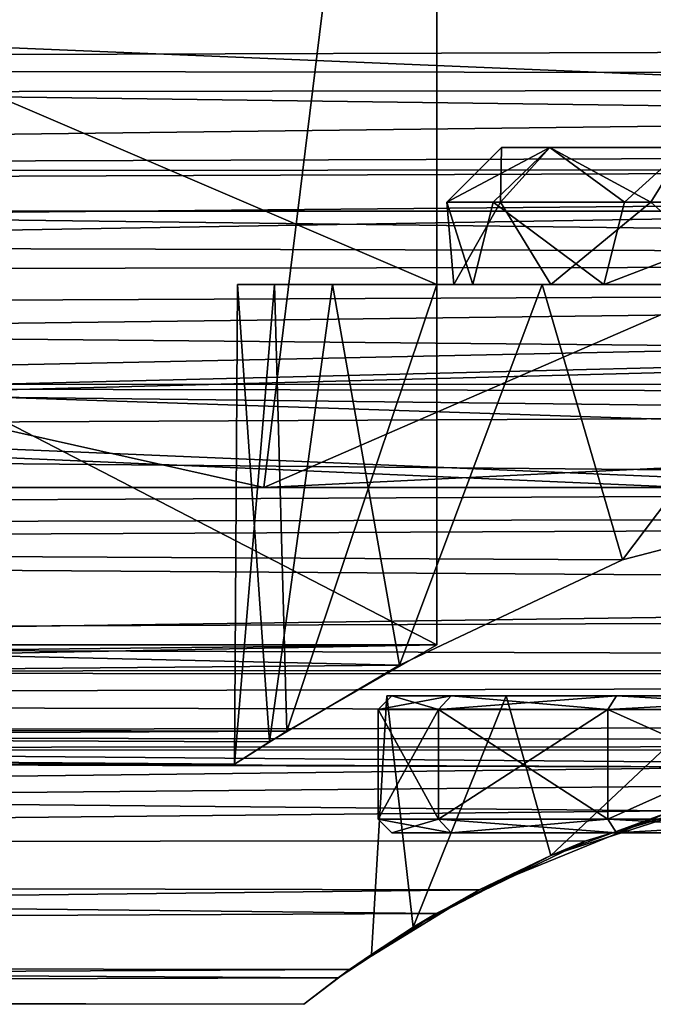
# Model space of a CAD drawing. Header units: millimetres. Extents: x -125 to 171, y -35 to 1363.
# Tile 59 of 256: x -14 to -5, y -20 to -6. Entities that reach past the tile are written whole.
import ezdxf

# ---------------------------------------------------------------- set-up
doc = ezdxf.new("R2010")
doc.units = ezdxf.units.MM
doc.header["$LTSCALE"] = 65.185185
for name, color, linetype in [('109', 7, 'CONTINUOUS'), ('112', 7, 'CONTINUOUS'), ('4', 7, 'CONTINUOUS'), ('52', 7, 'CONTINUOUS'), ('55', 7, 'CONTINUOUS'), ('583', 7, 'CONTINUOUS'), ('584', 7, 'CONTINUOUS'), ('585', 7, 'CONTINUOUS'), ('586', 7, 'CONTINUOUS'), ('588', 7, 'CONTINUOUS'), ('590', 7, 'CONTINUOUS'), ('591', 7, 'CONTINUOUS'), ('594', 7, 'CONTINUOUS'), ('595', 7, 'CONTINUOUS'), ('596', 7, 'CONTINUOUS'), ('597', 7, 'CONTINUOUS'), ('650', 7, 'CONTINUOUS'), ('651', 7, 'CONTINUOUS'), ('87', 7, 'CONTINUOUS'), ('88', 7, 'CONTINUOUS'), ('89', 7, 'CONTINUOUS')]:
    doc.layers.add(name, color=color, linetype=linetype)

msp = doc.modelspace()

# ---------------------------------------------------------------- linework, layer by layer
at = {"layer": '109', "color": 7, "linetype": 'CONTINUOUS', "true_color": 0xe0f2ff}
for points in [[(-7.036, -16, 5.611), (-8.774, -16, 2.003), (-7.838, -16, 3.775), (-7.036, -16, 5.611)], [(-8.774, -16, 2.003), (-8.774, -16, -2.003), (-8.7, -16, 0), (-8.774, -16, 2.003)], [(-7.838, -16, 3.775), (-8.774, -16, 2.003), (-8.7, -16, 0), (-7.838, -16, 3.775)], [(-8.774, -16, -2.003), (-7.036, -16, -5.611), (-7.838, -16, -3.775), (-8.774, -16, -2.003)], [(-8.7, -16, 0), (-8.774, -16, -2.003), (-7.838, -16, -3.775), (-8.7, -16, 0)], [(-5.424, -16, 6.802), (-7.036, -16, 5.611), (-7.838, -16, 3.775), (-5.424, -16, 6.802)], [(-7.838, -16, -3.775), (-7.036, -16, -5.611), (-5.424, -16, -6.802), (-7.838, -16, -3.775)], [(-3.905, -16, 8.109), (-7.036, -16, 5.611), (-5.424, -16, 6.802), (-3.905, -16, 8.109)], [(-7.036, -16, -5.611), (-3.905, -16, -8.109), (-5.424, -16, -6.802), (-7.036, -16, -5.611)], [(-1.936, -16, 8.482), (-3.905, -16, 8.109), (-5.424, -16, 6.802), (-1.936, -16, 8.482)], [(-5.424, -16, -6.802), (-3.905, -16, -8.109), (-1.936, -16, -8.482), (-5.424, -16, -6.802)]]:
    msp.add_3dface(points, dxfattribs=at)
at = {"layer": '112', "color": 7, "linetype": 'CONTINUOUS', "true_color": 0xe0f2ff}
for points in [[(-5.871, -18.116, 9.594), (-6.384, -18.329, 6.344), (-3.337, -17.352, 8.359), (-5.871, -18.116, 9.594)], [(-4.606, -17.677, -10.381), (-3.337, -17.352, -8.359), (-6.384, -18.329, -6.344), (-4.606, -17.677, -10.381)], [(-3.136, -17.31, 10.982), (-5.871, -18.116, 9.594), (-3.337, -17.352, 8.359), (-3.136, -17.31, 10.982)], [(-7.43, -18.83, -8.105), (-4.606, -17.677, -10.381), (-6.384, -18.329, -6.344), (-7.43, -18.83, -8.105)], [(-5.871, -18.116, 9.594), (-8.053, -19.174, 7.253), (-6.384, -18.329, 6.344), (-5.871, -18.116, 9.594)], [(-8.053, -19.174, 7.253), (-8.389, -19.375, 3.261), (-6.384, -18.329, 6.344), (-8.053, -19.174, 7.253)], [(-7.43, -18.83, -8.105), (-6.384, -18.329, -6.344), (-8.389, -19.375, -3.261), (-7.43, -18.83, -8.105)], [(-9.319, -19.994, -4.528), (-7.43, -18.83, -8.105), (-8.389, -19.375, -3.261), (-9.319, -19.994, -4.528)], [(-8.053, -19.174, 7.253), (-9.484, -20.114, 3.961), (-8.389, -19.375, 3.261), (-8.053, -19.174, 7.253)], [(-9.484, -20.114, 3.961), (-9, -19.771, 0), (-8.389, -19.375, 3.261), (-9.484, -20.114, 3.961)], [(-9.319, -19.994, -4.528), (-8.389, -19.375, -3.261), (-9, -19.771, 0), (-9.319, -19.994, -4.528)], [(-9.484, -20.114, 3.961), (-9.319, -19.994, -4.528), (-9, -19.771, 0), (-9.484, -20.114, 3.961)], [(-9.484, -20.114, 3.961), (-9.987, -20.5, 0.015), (-9.319, -19.994, -4.528), (-9.484, -20.114, 3.961)]]:
    msp.add_3dface(points, dxfattribs=at)
at = {"layer": '4', "color": 7, "linetype": 'CONTINUOUS', "true_color": 0xe0f2ff}
for points in [[(115, -7.011, 19.264), (115, 0, 20.5), (-99, -3.708, 20.162), (115, -7.011, 19.264)], [(-99, -7.294, 19.159), (115, -7.011, 19.264), (-99, -3.708, 20.162), (-99, -7.294, 19.159)], [(51.027, -4.768, -19.938), (51.91, -6.441, -19.462), (-51.132, -4.999, -19.881), (51.027, -4.768, -19.938)], [(-51.132, -4.999, -19.881), (51.91, -6.441, -19.462), (-52.112, -6.759, -19.354), (-51.132, -4.999, -19.881)], [(51.91, -6.441, -19.462), (53.148, -8.162, -18.805), (-52.112, -6.759, -19.354), (51.91, -6.441, -19.462)], [(-52.112, -6.759, -19.354), (53.148, -8.162, -18.805), (-53.496, -8.57, -18.623), (-52.112, -6.759, -19.354)], [(115, -13.177, 15.704), (115, -7.011, 19.264), (-99, -10.639, 17.523), (115, -13.177, 15.704)], [(-99, -10.639, 17.523), (115, -7.011, 19.264), (-99, -7.294, 19.159), (-99, -10.639, 17.523)], [(53.148, -8.162, -18.805), (54.821, -9.92, -17.94), (-53.496, -8.57, -18.623), (53.148, -8.162, -18.805)], [(-53.496, -8.57, -18.623), (54.821, -9.92, -17.94), (-55.375, -10.41, -17.66), (-53.496, -8.57, -18.623)], [(54.821, -9.92, -17.94), (56.727, -11.468, -16.992), (-55.375, -10.41, -17.66), (54.821, -9.92, -17.94)], [(-55.375, -10.41, -17.66), (56.727, -11.468, -16.992), (-56.698, -11.447, -17.006), (-55.375, -10.41, -17.66)], [(-99, -13.633, 15.31), (115, -13.177, 15.704), (-99, -10.639, 17.523), (-99, -13.633, 15.31)], [(-56.698, -11.447, -17.006), (56.999, -11.661, -16.861), (-57.829, -12.213, -16.465), (-56.698, -11.447, -17.006)], [(56.727, -11.468, -16.992), (56.999, -11.661, -16.861), (-56.698, -11.447, -17.006), (56.727, -11.468, -16.992)], [(56.999, -11.661, -16.861), (59.715, -13.297, -15.603), (-57.829, -12.213, -16.465), (56.999, -11.661, -16.861)], [(-57.829, -12.213, -16.465), (59.715, -13.297, -15.603), (-60.852, -13.854, -15.11), (-57.829, -12.213, -16.465)], [(-99, -16.177, 12.592), (115, -13.177, 15.704), (-99, -13.633, 15.31), (-99, -16.177, 12.592)], [(115, -13.177, 15.704), (-99, -16.177, 12.592), (-0.08, -17, 11.456), (115, -13.177, 15.704)], [(59.715, -13.297, -15.603), (62.864, -14.691, -14.298), (-60.852, -13.854, -15.11), (59.715, -13.297, -15.603)], [(-60.852, -13.854, -15.11), (62.864, -14.691, -14.298), (-64.249, -15.17, -13.788), (-60.852, -13.854, -15.11)], [(62.864, -14.691, -14.298), (65.789, -15.621, -13.275), (-64.249, -15.17, -13.788), (62.864, -14.691, -14.298)], [(-64.249, -15.17, -13.788), (65.789, -15.621, -13.275), (-65.876, -15.644, -13.248), (-64.249, -15.17, -13.788)], [(-65.876, -15.644, -13.248), (66.157, -15.717, -13.161), (-67.652, -16.061, -12.739), (-65.876, -15.644, -13.248)], [(65.789, -15.621, -13.275), (66.157, -15.717, -13.161), (-65.876, -15.644, -13.248), (65.789, -15.621, -13.275)], [(66.157, -15.717, -13.161), (69.304, -16.361, -12.351), (-67.652, -16.061, -12.739), (66.157, -15.717, -13.161)], [(-67.652, -16.061, -12.739), (69.304, -16.361, -12.351), (-70.831, -16.568, -12.073), (-67.652, -16.061, -12.739)], [(-99, -16.177, 12.592), (-99, -18.188, 9.458), (-0.08, -17, 11.456), (-99, -16.177, 12.592)], [(69.304, -16.361, -12.351), (72.228, -16.699, -11.89), (-70.831, -16.568, -12.073), (69.304, -16.361, -12.351)], [(-70.831, -16.568, -12.073), (72.228, -16.699, -11.89), (-73.798, -16.784, -11.771), (-70.831, -16.568, -12.073)], [(-99, -18.635, -8.543), (-99, -16.783, -11.772), (-4.606, -17.677, -10.381), (-99, -18.635, -8.543)], [(-99, -16.783, -11.772), (-73.798, -16.784, -11.771), (-1.181, -17.044, -11.391), (-99, -16.783, -11.772)], [(-4.606, -17.677, -10.381), (-99, -16.783, -11.772), (-1.181, -17.044, -11.391), (-4.606, -17.677, -10.381)], [(72.228, -16.699, -11.89), (74.998, -16.803, -11.743), (-73.798, -16.784, -11.771), (72.228, -16.699, -11.89)], [(74.998, -16.803, -11.743), (-1.181, -17.044, -11.391), (-73.798, -16.784, -11.771), (74.998, -16.803, -11.743)], [(-0.08, -17, 11.456), (-99, -18.188, 9.458), (-3.136, -17.31, 10.982), (-0.08, -17, 11.456)], [(-3.136, -17.31, 10.982), (-99, -18.188, 9.458), (-5.871, -18.116, 9.594), (-3.136, -17.31, 10.982)], [(-7.43, -18.83, -8.105), (-99, -18.635, -8.543), (-4.606, -17.677, -10.381), (-7.43, -18.83, -8.105)], [(-5.871, -18.116, 9.594), (-99, -18.188, 9.458), (-8.053, -19.174, 7.253), (-5.871, -18.116, 9.594)], [(-99, -18.188, 9.458), (-99, -19.598, 6.012), (-8.053, -19.174, 7.253), (-99, -18.188, 9.458)], [(-99, -19.873, -5.031), (-99, -18.635, -8.543), (-7.43, -18.83, -8.105), (-99, -19.873, -5.031)], [(-9.319, -19.994, -4.528), (-99, -19.873, -5.031), (-7.43, -18.83, -8.105), (-9.319, -19.994, -4.528)], [(-8.053, -19.174, 7.253), (-99, -19.598, 6.012), (-9.484, -20.114, 3.961), (-8.053, -19.174, 7.253)], [(-99, -19.598, 6.012), (-99, -20.363, 2.368), (-9.484, -20.114, 3.961), (-99, -19.598, 6.012)], [(-99, -20.455, -1.354), (-99, -19.873, -5.031), (-9.319, -19.994, -4.528), (-99, -20.455, -1.354)], [(-9.987, -20.5, 0.015), (-99, -20.455, -1.354), (-9.319, -19.994, -4.528), (-9.987, -20.5, 0.015)], [(-9.484, -20.114, 3.961), (-99, -20.363, 2.368), (-9.987, -20.5, 0.015), (-9.484, -20.114, 3.961)], [(-99, -20.363, 2.368), (-99, -20.455, -1.354), (-9.987, -20.5, 0.015), (-99, -20.363, 2.368)]]:
    msp.add_3dface(points, dxfattribs=at)
at = {"layer": '52', "color": 7, "linetype": 'CONTINUOUS', "true_color": 0xe0f2ff}
for points in [[(-7.385, 12.961, -11), (-10.57, -12.961, -11), (-68.5, 0, -11), (-7.385, 12.961, -11)], [(49, 12.961, -11), (49, -12.961, -11), (-10.57, -12.961, -11), (49, 12.961, -11)], [(-7.385, 12.961, -11), (49, 12.961, -11), (-10.57, -12.961, -11), (-7.385, 12.961, -11)], [(-10.57, -12.961, -11), (-68.801, -12.961, -11), (-68.5, 0, -11), (-10.57, -12.961, -11)]]:
    msp.add_3dface(points, dxfattribs=at)
at = {"layer": '55', "color": 7, "linetype": 'CONTINUOUS', "true_color": 0xe0f2ff}
for points in [[(-8.047, -15.256, -7.5), (-8.047, -10, -7.5), (-67, 15.256, -7.5), (-8.047, -15.256, -7.5)], [(-67, 15.256, -7.5), (-8.047, -10, -7.5), (-8.047, 10, -7.5), (-67, 15.256, -7.5)], [(-67, -15.256, -7.5), (-8.047, -15.256, -7.5), (-67, 15.256, -7.5), (-67, -15.256, -7.5)], [(-2.482, -10, -7.5), (-2.482, -8.8, -7.5), (-8.047, 10, -7.5), (-2.482, -10, -7.5)], [(-8.047, 10, -7.5), (-2.482, -8.8, -7.5), (0, -8.4, -7.5), (-8.047, 10, -7.5)], [(-8.047, -10, -7.5), (-2.482, -10, -7.5), (-8.047, 10, -7.5), (-8.047, -10, -7.5)], [(0, 10, -7.5), (-8.047, 10, -7.5), (0, -8.4, -7.5), (0, 10, -7.5)]]:
    msp.add_3dface(points, dxfattribs=at)
at = {"layer": '583', "linetype": 'CONTINUOUS'}
for points in [[(-8.7, -18), (-7.838, -18, -3.775), (-7.838, -18, 3.775), (-8.7, -18)], [(-7.838, -18, -3.775), (-5.424, -18, -6.802), (-7.838, -18, 3.775), (-7.838, -18, -3.775)], [(-7.838, -18, 3.775), (-5.424, -18, -6.802), (-5.424, -18, 6.802), (-7.838, -18, 3.775)], [(-5.424, -18, -6.802), (-1.936, -18, -8.482), (-4.2, -18, -2.425), (-5.424, -18, -6.802)], [(-5.424, -18, 6.802), (-5.424, -18, -6.802), (-4.85, -18), (-5.424, -18, 6.802)], [(-4.85, -18), (-5.424, -18, -6.802), (-4.2, -18, -2.425), (-4.85, -18)], [(-1.936, -18, 8.482), (-5.424, -18, 6.802), (-2.425, -18, 4.2), (-1.936, -18, 8.482)], [(-5.424, -18, 6.802), (-4.85, -18), (-4.2, -18, 2.425), (-5.424, -18, 6.802)], [(-2.425, -18, 4.2), (-5.424, -18, 6.802), (-4.2, -18, 2.425), (-2.425, -18, 4.2)]]:
    msp.add_3dface(points, dxfattribs=at)
at = {"layer": '584', "linetype": 'CONTINUOUS'}
for points in [[(-8.9, -16.2), (-8.9, -17.8), (-8.019, -17.8, 3.861), (-8.9, -16.2)], [(-8.019, -16.2, 3.861), (-8.9, -16.2), (-8.019, -17.8, 3.861), (-8.019, -16.2, 3.861)], [(-5.549, -16.2, 6.958), (-8.019, -16.2, 3.861), (-5.549, -17.8, 6.958), (-5.549, -16.2, 6.958)], [(-5.549, -17.8, 6.958), (-8.019, -16.2, 3.861), (-8.019, -17.8, 3.861), (-5.549, -17.8, 6.958)], [(-1.98, -16.2, 8.677), (-5.549, -16.2, 6.958), (-1.98, -17.8, 8.677), (-1.98, -16.2, 8.677)], [(-1.98, -17.8, 8.677), (-5.549, -16.2, 6.958), (-5.549, -17.8, 6.958), (-1.98, -17.8, 8.677)]]:
    msp.add_3dface(points, dxfattribs=at)
at = {"layer": '585', "linetype": 'CONTINUOUS'}
for points in [[(-7.522, -10, -2.414), (-7.799, -10, 1.257), (-7.9, -8.8), (-7.522, -10, -2.414)], [(-7.522, -10, -2.414), (-7.9, -8.8), (-7.223, -8.8, -3.2), (-7.522, -10, -2.414)], [(-7.9, -8.8), (-7.799, -10, 1.257), (-7.118, -8.8, 3.428), (-7.9, -8.8)], [(-7.799, -10, 1.257), (-6.383, -10, 4.655), (-7.118, -8.8, 3.428), (-7.799, -10, 1.257)], [(-5.611, -10, -5.561), (-7.522, -10, -2.414), (-7.223, -8.8, -3.2), (-5.611, -10, -5.561)], [(-5.307, -8.8, -5.852), (-5.611, -10, -5.561), (-7.223, -8.8, -3.2), (-5.307, -8.8, -5.852)], [(-7.118, -8.8, 3.428), (-6.383, -10, 4.655), (-4.926, -8.8, 6.176), (-7.118, -8.8, 3.428)], [(-6.383, -10, 4.655), (-3.58, -10, 7.042), (-4.926, -8.8, 6.176), (-6.383, -10, 4.655)], [(-2.482, -8.8, -7.5), (-2.482, -10, -7.5), (-5.611, -10, -5.561), (-2.482, -8.8, -7.5)], [(-2.482, -8.8, -7.5), (-5.611, -10, -5.561), (-5.307, -8.8, -5.852), (-2.482, -8.8, -7.5)], [(-4.926, -8.8, 6.176), (-3.58, -10, 7.042), (-1.758, -8.8, 7.702), (-4.926, -8.8, 6.176)]]:
    msp.add_3dface(points, dxfattribs=at)
at = {"layer": '586', "linetype": 'CONTINUOUS'}
for points in [[(-6.397, -8, 3.081), (7.1, -8), (-7.1, -8), (-6.397, -8, 3.081)], [(-7.1, -8), (7.1, -8), (6.397, -8, -3.081), (-7.1, -8)], [(-6.397, -8, -3.081), (-7.1, -8), (6.397, -8, -3.081), (-6.397, -8, -3.081)], [(6.397, -8, 3.081), (7.1, -8), (-6.397, -8, 3.081), (6.397, -8, 3.081)], [(-4.427, -8, 5.551), (6.397, -8, 3.081), (-6.397, -8, 3.081), (-4.427, -8, 5.551)], [(-4.427, -8, -5.551), (-6.397, -8, -3.081), (4.427, -8, -5.551), (-4.427, -8, -5.551)], [(4.427, -8, -5.551), (-6.397, -8, -3.081), (6.397, -8, -3.081), (4.427, -8, -5.551)]]:
    msp.add_3dface(points, dxfattribs=at)
at = {"layer": '588', "linetype": 'CONTINUOUS'}
for points in [[(-8.9, -17.8), (-8.9, -16.2), (-8.019, -16.2, -3.861), (-8.9, -17.8)], [(-8.9, -17.8), (-8.019, -16.2, -3.861), (-8.019, -17.8, -3.861), (-8.9, -17.8)], [(-8.019, -16.2, -3.861), (-5.549, -16.2, -6.958), (-8.019, -17.8, -3.861), (-8.019, -16.2, -3.861)], [(-8.019, -17.8, -3.861), (-5.549, -16.2, -6.958), (-5.549, -17.8, -6.958), (-8.019, -17.8, -3.861)], [(-5.549, -16.2, -6.958), (-1.98, -16.2, -8.677), (-5.549, -17.8, -6.958), (-5.549, -16.2, -6.958)], [(-5.549, -17.8, -6.958), (-1.98, -16.2, -8.677), (-1.98, -17.8, -8.677), (-5.549, -17.8, -6.958)]]:
    msp.add_3dface(points, dxfattribs=at)
at = {"layer": '590', "linetype": 'CONTINUOUS'}
for points in [[(-7.9, -8.8), (-7.118, -8.8, 3.428), (-7.1, -8), (-7.9, -8.8)], [(-7.118, -8.8, 3.428), (-4.926, -8.8, 6.176), (-6.397, -8, 3.081), (-7.118, -8.8, 3.428)], [(-7.118, -8.8, 3.428), (-6.397, -8, 3.081), (-7.1, -8), (-7.118, -8.8, 3.428)], [(-4.926, -8.8, 6.176), (-4.427, -8, 5.551), (-6.397, -8, 3.081), (-4.926, -8.8, 6.176)], [(-4.926, -8.8, 6.176), (-1.758, -8.8, 7.702), (-4.427, -8, 5.551), (-4.926, -8.8, 6.176)]]:
    msp.add_3dface(points, dxfattribs=at)
at = {"layer": '591', "linetype": 'CONTINUOUS'}
for points in [[(-7.223, -8.8, -3.2), (-7.9, -8.8), (-6.397, -8, -3.081), (-7.223, -8.8, -3.2)], [(-7.9, -8.8), (-7.1, -8), (-6.397, -8, -3.081), (-7.9, -8.8)], [(-5.307, -8.8, -5.852), (-7.223, -8.8, -3.2), (-6.397, -8, -3.081), (-5.307, -8.8, -5.852)], [(-5.307, -8.8, -5.852), (-6.397, -8, -3.081), (-4.427, -8, -5.551), (-5.307, -8.8, -5.852)], [(-2.482, -8.8, -7.5), (-5.307, -8.8, -5.852), (-4.427, -8, -5.551), (-2.482, -8.8, -7.5)]]:
    msp.add_3dface(points, dxfattribs=at)
at = {"layer": '594', "linetype": 'CONTINUOUS'}
for points in [[(-8.7, -18), (-7.838, -18, 3.775), (-8.9, -17.8), (-8.7, -18)], [(-8.9, -17.8), (-7.838, -18, 3.775), (-8.019, -17.8, 3.861), (-8.9, -17.8)], [(-7.838, -18, 3.775), (-5.424, -18, 6.802), (-8.019, -17.8, 3.861), (-7.838, -18, 3.775)], [(-5.424, -18, 6.802), (-5.549, -17.8, 6.958), (-8.019, -17.8, 3.861), (-5.424, -18, 6.802)], [(-5.424, -18, 6.802), (-1.936, -18, 8.482), (-5.549, -17.8, 6.958), (-5.424, -18, 6.802)], [(-1.936, -18, 8.482), (-1.98, -17.8, 8.677), (-5.549, -17.8, 6.958), (-1.936, -18, 8.482)]]:
    msp.add_3dface(points, dxfattribs=at)
at = {"layer": '595', "linetype": 'CONTINUOUS'}
for points in [[(-8.7, -18), (-8.9, -17.8), (-8.019, -17.8, -3.861), (-8.7, -18)], [(-7.838, -18, -3.775), (-8.7, -18), (-8.019, -17.8, -3.861), (-7.838, -18, -3.775)], [(-7.838, -18, -3.775), (-8.019, -17.8, -3.861), (-5.549, -17.8, -6.958), (-7.838, -18, -3.775)], [(-5.424, -18, -6.802), (-7.838, -18, -3.775), (-5.549, -17.8, -6.958), (-5.424, -18, -6.802)], [(-5.424, -18, -6.802), (-5.549, -17.8, -6.958), (-1.98, -17.8, -8.677), (-5.424, -18, -6.802)], [(-1.936, -18, -8.482), (-5.424, -18, -6.802), (-1.98, -17.8, -8.677), (-1.936, -18, -8.482)]]:
    msp.add_3dface(points, dxfattribs=at)
at = {"layer": '596', "linetype": 'CONTINUOUS'}
for points in [[(-8.7, -16, 0), (-8.9, -16.2), (-8.019, -16.2, 3.861), (-8.7, -16, 0)], [(-7.838, -16, 3.775), (-8.7, -16, 0), (-8.019, -16.2, 3.861), (-7.838, -16, 3.775)], [(-7.838, -16, 3.775), (-8.019, -16.2, 3.861), (-5.549, -16.2, 6.958), (-7.838, -16, 3.775)], [(-5.424, -16, 6.802), (-7.838, -16, 3.775), (-5.549, -16.2, 6.958), (-5.424, -16, 6.802)], [(-5.424, -16, 6.802), (-5.549, -16.2, 6.958), (-1.98, -16.2, 8.677), (-5.424, -16, 6.802)], [(-1.936, -16, 8.482), (-5.424, -16, 6.802), (-1.98, -16.2, 8.677), (-1.936, -16, 8.482)]]:
    msp.add_3dface(points, dxfattribs=at)
at = {"layer": '597', "linetype": 'CONTINUOUS'}
for points in [[(-8.7, -16, 0), (-7.838, -16, -3.775), (-8.9, -16.2), (-8.7, -16, 0)], [(-8.9, -16.2), (-7.838, -16, -3.775), (-8.019, -16.2, -3.861), (-8.9, -16.2)], [(-7.838, -16, -3.775), (-5.424, -16, -6.802), (-8.019, -16.2, -3.861), (-7.838, -16, -3.775)], [(-5.424, -16, -6.802), (-5.549, -16.2, -6.958), (-8.019, -16.2, -3.861), (-5.424, -16, -6.802)], [(-5.424, -16, -6.802), (-1.936, -16, -8.482), (-5.549, -16.2, -6.958), (-5.424, -16, -6.802)], [(-1.936, -16, -8.482), (-1.98, -16.2, -8.677), (-5.549, -16.2, -6.958), (-1.936, -16, -8.482)]]:
    msp.add_3dface(points, dxfattribs=at)
at = {"layer": '650', "color": 7, "linetype": 'CONTINUOUS', "true_color": 0x45454a}
for points in [[(-96.5, -8.929, 14.466), (-96.5, -3.116, 16.712), (43, -8.929, 14.466), (-96.5, -8.929, 14.466)], [(-96.5, -3.116, 16.712), (43, -3.116, 16.712), (43, -8.929, 14.466), (-96.5, -3.116, 16.712)], [(-96.5, -13.543, 10.276), (-96.5, -8.929, 14.466), (-1.731, -13.077, 10.863), (-96.5, -13.543, 10.276)], [(-96.5, -8.929, 14.466), (43, -8.929, 14.466), (43, -13.543, 10.276), (-96.5, -8.929, 14.466)], [(-96.5, -8.929, 14.466), (43, -13.543, 10.276), (1.731, -13.077, 10.863), (-96.5, -8.929, 14.466)], [(-96.5, -8.929, 14.466), (1.731, -13.077, 10.863), (-1.731, -13.077, 10.863), (-96.5, -8.929, 14.466)], [(-96.5, -13.543, 10.276), (-1.731, -13.077, 10.863), (-5.338, -14.018, 9.618), (-96.5, -13.543, 10.276)], [(-96.5, -16.336, 4.705), (-96.5, -13.543, 10.276), (-8.592, -15.551, 6.868), (-96.5, -16.336, 4.705)], [(-96.5, -13.543, 10.276), (-5.338, -14.018, 9.618), (-8.592, -15.551, 6.868), (-96.5, -13.543, 10.276)], [(-8.047, -15.256, -7.5), (-67, -15.256, -7.5), (-67, -15.896, -6.027), (-8.047, -15.256, -7.5)], [(-10.231, -16.513, -4.04), (-8.047, -15.256, -7.5), (-67, -16.394, -4.5), (-10.231, -16.513, -4.04)], [(-67, -16.394, -4.5), (-8.047, -15.256, -7.5), (-67, -15.896, -6.027), (-67, -16.394, -4.5)], [(-96.5, -16.336, 4.705), (-8.592, -15.551, 6.868), (-10.485, -16.671, 3.327), (-96.5, -16.336, 4.705)], [(-96.5, -16.934, -1.498), (-96.5, -16.336, 4.705), (-10.994, -16.996, -0.361), (-96.5, -16.934, -1.498)], [(-96.5, -16.336, 4.705), (-10.485, -16.671, 3.327), (-10.994, -16.996, -0.361), (-96.5, -16.336, 4.705)], [(-96.5, -16.934, -1.498), (-10.231, -16.513, -4.04), (-67, -16.394, -4.5), (-96.5, -16.934, -1.498)], [(-96.5, -16.934, -1.498), (-10.994, -16.996, -0.361), (-10.231, -16.513, -4.04), (-96.5, -16.934, -1.498)]]:
    msp.add_3dface(points, dxfattribs=at)
at = {"layer": '651', "color": 7, "linetype": 'CONTINUOUS', "true_color": 0x45454a}
for points in [[(53.357, -6.975, -15.503), (51.312, -4.455, -16.406), (-56.45, -6.844, -15.562), (53.357, -6.975, -15.503)], [(51.312, -4.455, -16.406), (-55.269, -5.378, -16.127), (-56.45, -6.844, -15.562), (51.312, -4.455, -16.406)], [(53.357, -6.975, -15.503), (-56.45, -6.844, -15.562), (-58.07, -8.344, -14.811), (53.357, -6.975, -15.503)], [(54.485, -7.963, -15.02), (53.357, -6.975, -15.503), (-58.07, -8.344, -14.811), (54.485, -7.963, -15.02)], [(54.936, -8.313, -14.829), (54.485, -7.963, -15.02), (-58.07, -8.344, -14.811), (54.936, -8.313, -14.829)], [(57, -9.67, -13.982), (54.936, -8.313, -14.829), (-59.466, -9.359, -14.192), (57, -9.67, -13.982)], [(54.936, -8.313, -14.829), (-58.07, -8.344, -14.811), (-59.466, -9.359, -14.192), (54.936, -8.313, -14.829)], [(57, -9.67, -13.982), (-59.466, -9.359, -14.192), (-60.209, -9.825, -13.874), (57, -9.67, -13.982)], [(-68.801, -12.961, -11), (57, -9.67, -13.982), (-67.947, -12.788, -11.201), (-68.801, -12.961, -11)], [(57, -9.67, -13.982), (-68.801, -12.961, -11), (-10.57, -12.961, -11), (57, -9.67, -13.982)], [(-67.947, -12.788, -11.201), (57, -9.67, -13.982), (-65.884, -12.26, -11.777), (-67.947, -12.788, -11.201)], [(57, -9.67, -13.982), (-62.871, -11.177, -12.809), (-65.884, -12.26, -11.777), (57, -9.67, -13.982)], [(57, -9.67, -13.982), (-60.209, -9.825, -13.874), (-62.871, -11.177, -12.809), (57, -9.67, -13.982)], [(49, -12.961, -11), (57, -9.67, -13.982), (-10.57, -12.961, -11), (49, -12.961, -11)]]:
    msp.add_3dface(points, dxfattribs=at)
at = {"layer": '87', "color": 7, "linetype": 'CONTINUOUS', "true_color": 0xe0f2ff}
for points in [[(-10.952, -10, 1.03), (-9.569, -10, 5.425), (-10.413, -10, -3.546), (-10.952, -10, 1.03)], [(-9.569, -10, 5.425), (-8.047, -10, -7.5), (-10.413, -10, -3.546), (-9.569, -10, 5.425)], [(-8.047, -10, -7.5), (-9.569, -10, 5.425), (-7.799, -10, 1.257), (-8.047, -10, -7.5)], [(-9.569, -10, 5.425), (-6.507, -10, 8.869), (-7.799, -10, 1.257), (-9.569, -10, 5.425)], [(-2.482, -10, -7.5), (-8.047, -10, -7.5), (-5.611, -10, -5.561), (-2.482, -10, -7.5)], [(-5.611, -10, -5.561), (-8.047, -10, -7.5), (-7.522, -10, -2.414), (-5.611, -10, -5.561)], [(-7.522, -10, -2.414), (-8.047, -10, -7.5), (-7.799, -10, 1.257), (-7.522, -10, -2.414)], [(-7.799, -10, 1.257), (-6.507, -10, 8.869), (-6.383, -10, 4.655), (-7.799, -10, 1.257)], [(-6.507, -10, 8.869), (-2.304, -10, 10.756), (-6.383, -10, 4.655), (-6.507, -10, 8.869)], [(-6.383, -10, 4.655), (-2.304, -10, 10.756), (-3.58, -10, 7.042), (-6.383, -10, 4.655)]]:
    msp.add_3dface(points, dxfattribs=at)
at = {"layer": '88', "color": 7, "linetype": 'CONTINUOUS', "true_color": 0xe0f2ff}
for points in [[(-10.952, -10, 1.03), (-10.413, -10, -3.546), (-10.994, -16.996, -0.361), (-10.952, -10, 1.03)], [(-10.485, -16.671, 3.327), (-10.952, -10, 1.03), (-10.994, -16.996, -0.361), (-10.485, -16.671, 3.327)], [(-10.994, -16.996, -0.361), (-10.413, -10, -3.546), (-10.231, -16.513, -4.04), (-10.994, -16.996, -0.361)], [(-9.569, -10, 5.425), (-10.952, -10, 1.03), (-10.485, -16.671, 3.327), (-9.569, -10, 5.425)], [(-8.592, -15.551, 6.868), (-9.569, -10, 5.425), (-10.485, -16.671, 3.327), (-8.592, -15.551, 6.868)], [(-10.413, -10, -3.546), (-8.047, -10, -7.5), (-10.231, -16.513, -4.04), (-10.413, -10, -3.546)], [(-8.047, -10, -7.5), (-8.047, -15.256, -7.5), (-10.231, -16.513, -4.04), (-8.047, -10, -7.5)], [(-6.507, -10, 8.869), (-9.569, -10, 5.425), (-8.592, -15.551, 6.868), (-6.507, -10, 8.869)], [(-5.338, -14.018, 9.618), (-6.507, -10, 8.869), (-8.592, -15.551, 6.868), (-5.338, -14.018, 9.618)], [(-2.304, -10, 10.756), (-6.507, -10, 8.869), (-5.338, -14.018, 9.618), (-2.304, -10, 10.756)], [(-1.731, -13.077, 10.863), (-2.304, -10, 10.756), (-5.338, -14.018, 9.618), (-1.731, -13.077, 10.863)]]:
    msp.add_3dface(points, dxfattribs=at)
at = {"layer": '89', "color": 7, "linetype": 'CONTINUOUS', "true_color": 0xe0f2ff}
for points in [[(-8.774, -16, -2.003), (-8.774, -16, 2.003), (-9, -19.771, 0), (-8.774, -16, -2.003)], [(-9, -19.771, 0), (-8.774, -16, 2.003), (-8.389, -19.375, 3.261), (-9, -19.771, 0)], [(-8.389, -19.375, -3.261), (-8.774, -16, -2.003), (-9, -19.771, 0), (-8.389, -19.375, -3.261)], [(-8.774, -16, 2.003), (-7.036, -16, 5.611), (-8.389, -19.375, 3.261), (-8.774, -16, 2.003)], [(-7.036, -16, -5.611), (-8.774, -16, -2.003), (-8.389, -19.375, -3.261), (-7.036, -16, -5.611)], [(-8.389, -19.375, 3.261), (-7.036, -16, 5.611), (-6.384, -18.329, 6.344), (-8.389, -19.375, 3.261)], [(-6.384, -18.329, -6.344), (-7.036, -16, -5.611), (-8.389, -19.375, -3.261), (-6.384, -18.329, -6.344)], [(-7.036, -16, 5.611), (-3.905, -16, 8.109), (-6.384, -18.329, 6.344), (-7.036, -16, 5.611)], [(-3.905, -16, -8.109), (-7.036, -16, -5.611), (-6.384, -18.329, -6.344), (-3.905, -16, -8.109)], [(-6.384, -18.329, 6.344), (-3.905, -16, 8.109), (-3.337, -17.352, 8.359), (-6.384, -18.329, 6.344)], [(-3.337, -17.352, -8.359), (-3.905, -16, -8.109), (-6.384, -18.329, -6.344), (-3.337, -17.352, -8.359)]]:
    msp.add_3dface(points, dxfattribs=at)

doc.saveas('drawing.dxf')
